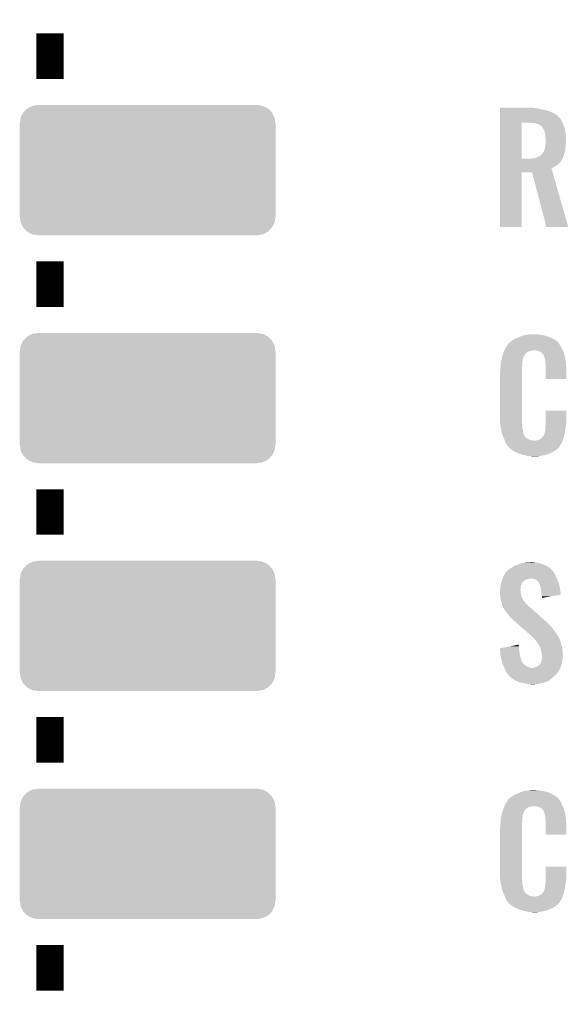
# Model space of a CAD drawing. Extents: x -9 to 122, y -9 to 65.
# Tile 44 of 256: x 27.44 to 33.55, y 17.06 to 28.03. Entities that reach past the tile are written whole.
import ezdxf

# ---------------------------------------------------------------- set-up
doc = ezdxf.new("R2010")
doc.units = 0
doc.layers.get('0').update_dxf_attribs({"linetype": 'CONTINUOUS'})
doc.layers.add('CLICKER_4_FOR_R7FA4M2A_V100_GTO', color=12, linetype='CONTINUOUS')
doc.layers.add('CLICKER_4_FOR_R7FA4M2A_V100_GTS', color=13, linetype='CONTINUOUS')

# ---------------------------------------------------------------- blocks, each defined once
blk = doc.blocks.new('CUSTOM_173')
for points in [[(-1.385174, 0.641776), (-1.341302, 0.68629), (1.385538, 0.641776), (1.34093, 0.68629)], [(-1.341302, 0.68629), (-1.339342, 0.687306), (1.34093, 0.68629), (1.33991, 0.687306)], [(-1.339342, 0.687306), (-1.284068, 0.715946), (1.33991, 0.687306), (1.283488, 0.715946)], [(-1.284068, 0.715946), (-1.28082, 0.716482), (1.283488, 0.715946), (1.282432, 0.716482)], [(-1.28082, 0.716482), (-1.22047, 0.72644), (1.282432, 0.716482), (1.22047, 0.72644)], [(-1.42494, 0.5207), (-1.415368, 0.582722), (1.42494, 0.5207), (1.415102, 0.582722)], [(-1.415368, 0.582722), (-1.41455, 0.584362), (1.415102, 0.582722), (1.41484, 0.584362)], [(-1.41455, 0.584362), (-1.386548, 0.64038), (1.41484, 0.584362), (1.386252, 0.64038)], [(-1.386548, 0.64038), (-1.385174, 0.641776), (1.386252, 0.64038), (1.385538, 0.641776)], [(-1.42621, -0.51943), (-1.42621, 0.51943), (1.42621, -0.51943), (1.42621, 0.51943)], [(-1.424936, 0.51943), (-1.42494, 0.5207), (1.424936, 0.51943), (1.42494, 0.5207)], [(-1.42494, -0.5207), (-1.424936, -0.51943), (1.42494, -0.5207), (1.424936, -0.51943)], [(-1.4151, -0.582722), (-1.42494, -0.5207), (1.415368, -0.582722), (1.42494, -0.5207)], [(-1.41484, -0.584362), (-1.4151, -0.582722), (1.414548, -0.584362), (1.415368, -0.582722)], [(-1.38625, -0.64038), (-1.41484, -0.584362), (1.386548, -0.64038), (1.414548, -0.584362)], [(-1.385538, -0.641776), (-1.38625, -0.64038), (1.385172, -0.641776), (1.386548, -0.64038)], [(-1.340928, -0.68629), (-1.385538, -0.641776), (1.341302, -0.68629), (1.385172, -0.641776)], [(-1.33991, -0.687306), (-1.340928, -0.68629), (1.33934, -0.687306), (1.341302, -0.68629)], [(-1.283486, -0.715946), (-1.33991, -0.687306), (1.284068, -0.715946), (1.33934, -0.687306)], [(-1.282432, -0.716482), (-1.283486, -0.715946), (1.280818, -0.716482), (1.284068, -0.715946)], [(-1.22047, -0.72644), (-1.282432, -0.716482), (1.22047, -0.72644), (1.280818, -0.716482)]]:
    blk.add_solid(points)

msp = doc.modelspace()

# ---------------------------------------------------------------- linework, layer by layer
at = {"layer": 'CLICKER_4_FOR_R7FA4M2A_V100_GTO', "const_width": 0.3048}
for points in [[(27.7749, 27.37358), (27.7749, 27.88158)], [(27.7749, 24.83358), (27.7749, 25.34158)], [(27.7749, 22.29358), (27.7749, 22.80158)], [(27.7749, 19.75358), (27.7749, 20.26158)], [(27.7749, 17.21358), (27.7749, 17.72158)]]:
    msp.add_lwpolyline(points, dxfattribs=at)
at = {"layer": 'CLICKER_4_FOR_R7FA4M2A_V100_GTO'}
for points in [[(32.79142, 27.051), (32.791422, 27.05354), (33.16478, 27.051), (33.147, 27.05354)], [(32.79142, 27.04846), (32.79142, 27.051), (33.1851, 27.04846), (33.16478, 27.051)], [(32.79142, 27.04084), (32.79142, 27.04846), (33.23082, 27.04084), (33.1851, 27.04846)], [(32.79142, 27.03068), (32.79142, 27.04084), (33.28162, 27.03068), (33.23082, 27.04084)], [(32.79142, 27.017978), (32.79142, 27.03068), (33.332422, 27.017978), (33.28162, 27.03068)], [(32.79142, 26.99766), (32.79142, 27.017978), (33.380682, 26.99766), (33.332422, 27.017978)], [(32.79142, 26.97226), (32.79142, 26.99766), (33.4264, 26.97226), (33.380682, 26.99766)], [(32.791412, 26.484602), (32.791418, 26.8859), (33.03524, 26.484602), (33.035262, 26.8859)], [(32.791418, 26.908758), (32.79142, 26.936698), (33.4772, 26.908758), (33.45942, 26.936698)], [(32.791418, 26.8859), (32.791418, 26.908758), (33.487868, 26.8859), (33.4772, 26.908758)], [(32.79142, 26.969716), (32.79142, 26.97226), (33.431482, 26.969716), (33.4264, 26.97226)], [(32.79142, 26.95702), (32.79142, 26.969716), (33.44164, 26.95702), (33.431482, 26.969716)], [(32.79142, 26.936698), (32.79142, 26.95702), (33.45942, 26.936698), (33.44164, 26.95702)], [(33.159702, 26.88336), (33.12668, 26.8859), (33.489054, 26.88336), (33.487868, 26.8859)], [(33.187642, 26.87828), (33.159702, 26.88336), (33.491424, 26.87828), (33.489054, 26.88336)], [(33.213042, 26.87066), (33.187642, 26.87828), (33.49498, 26.87066), (33.491424, 26.87828)], [(33.23082, 26.863038), (33.213042, 26.87066), (33.497788, 26.863038), (33.49498, 26.87066)], [(33.24352, 26.85288), (33.23082, 26.863038), (33.501532, 26.85288), (33.497788, 26.863038)], [(33.25368, 26.845258), (33.24352, 26.85288), (33.50434, 26.845258), (33.501532, 26.85288)], [(33.2613, 26.837638), (33.25368, 26.845258), (33.507146, 26.837638), (33.50434, 26.845258)], [(33.27273, 26.822398), (33.2613, 26.837638), (33.51276, 26.822398), (33.507146, 26.837638)], [(33.27654, 26.817318), (33.27273, 26.822398), (33.513684, 26.817318), (33.51276, 26.822398)], [(33.2867, 26.794458), (33.27654, 26.817318), (33.517842, 26.794458), (33.513684, 26.817318)], [(33.292288, 26.76652), (33.2867, 26.794458), (33.52292, 26.76652), (33.517842, 26.794458)], [(33.29686, 26.74366), (33.292288, 26.76652), (33.526438, 26.74366), (33.52292, 26.76652)], [(33.29799, 26.733498), (33.29686, 26.74366), (33.528, 26.733498), (33.526438, 26.74366)], [(33.2994, 26.7208), (33.29799, 26.733498), (33.528, 26.7208), (33.528, 26.733498)], [(33.30194, 26.703018), (33.2994, 26.7208), (33.528, 26.703018), (33.528, 26.7208)], [(33.299908, 26.65476), (33.301432, 26.67762), (33.52546, 26.65476), (33.528, 26.67762)], [(33.301432, 26.67762), (33.30194, 26.68524), (33.528, 26.67762), (33.528, 26.68524)], [(33.30194, 26.68524), (33.30194, 26.703018), (33.528, 26.68524), (33.528, 26.703018)], [(33.27146, 26.550618), (33.27654, 26.55824), (33.511126, 26.550618), (33.51276, 26.55824)], [(33.27654, 26.55824), (33.281618, 26.565856), (33.51276, 26.55824), (33.514516, 26.565856)], [(33.281618, 26.565856), (33.289238, 26.588718), (33.514516, 26.565856), (33.519792, 26.588718)], [(33.289238, 26.588718), (33.289698, 26.591258), (33.519792, 26.588718), (33.52038, 26.591258)], [(33.289698, 26.591258), (33.29432, 26.61666), (33.52038, 26.591258), (33.522194, 26.61666)], [(33.29432, 26.61666), (33.296012, 26.62682), (33.522194, 26.61666), (33.52292, 26.62682)], [(33.296012, 26.62682), (33.2994, 26.64714), (33.52292, 26.62682), (33.524766, 26.64714)], [(33.2994, 26.64714), (33.299908, 26.65476), (33.524766, 26.64714), (33.52546, 26.65476)], [(32.79141, 26.446478), (32.791412, 26.46426), (33.464498, 26.446478), (33.477198, 26.46426)], [(32.79141, 26.4287), (32.79141, 26.446478), (33.446718, 26.4287), (33.464498, 26.446478)], [(32.791412, 26.48458), (32.791412, 26.484602), (33.129218, 26.48458), (33.03524, 26.484602)], [(32.791412, 26.46426), (32.791412, 26.48458), (33.477198, 26.46426), (33.487358, 26.48458)], [(33.129218, 26.48458), (33.147, 26.48712), (33.487358, 26.48458), (33.488628, 26.48712)], [(33.147, 26.48712), (33.167288, 26.489656), (33.488628, 26.48712), (33.489898, 26.489656)], [(33.167288, 26.489656), (33.16732, 26.48966), (33.489898, 26.489656), (33.4899, 26.48966)], [(33.16732, 26.48966), (33.180018, 26.4922), (33.4899, 26.48966), (33.492438, 26.4922)], [(33.180018, 26.4922), (33.192718, 26.49474), (33.492438, 26.4922), (33.493496, 26.49474)], [(33.192718, 26.49474), (33.238438, 26.51506), (33.493496, 26.49474), (33.501962, 26.51506)], [(33.238438, 26.51506), (33.247326, 26.522678), (33.501962, 26.51506), (33.505138, 26.522678)], [(33.247326, 26.522678), (33.25622, 26.5303), (33.505138, 26.522678), (33.50677, 26.5303)], [(33.25622, 26.5303), (33.266378, 26.54046), (33.50677, 26.5303), (33.508948, 26.54046)], [(33.266378, 26.54046), (33.27146, 26.550618), (33.508948, 26.54046), (33.511126, 26.550618)], [(32.79141, 26.41092), (32.79141, 26.4287), (33.42386, 26.41092), (33.446718, 26.4287)], [(32.79141, 26.39314), (32.79141, 26.41092), (33.395918, 26.39314), (33.42386, 26.41092)], [(32.79141, 26.377882), (32.79141, 26.39314), (33.365444, 26.377882), (33.395918, 26.39314)], [(32.79141, 26.33218), (32.79141, 26.377882), (33.378552, 26.33218), (33.365444, 26.377882)], [(32.7914, 25.722602), (32.79141, 26.332158), (33.035218, 25.722602), (33.03524, 26.332158)], [(32.79141, 26.332158), (32.79141, 26.33218), (33.03524, 26.332158), (33.149522, 26.33218)], [(33.309556, 25.722596), (33.149522, 26.33218), (33.553368, 25.722596), (33.378552, 26.33218)], [(33.035218, 25.72258), (32.7914, 25.722602), (33.035218, 25.72258), (33.035218, 25.722602)], [(33.553372, 25.72258), (33.309556, 25.722596), (33.553372, 25.72258), (33.553368, 25.722596)], [(32.9311, 24.4602), (32.946342, 24.47036), (33.4137, 24.4602), (33.39643, 24.47036)], [(32.946342, 24.47036), (32.97682, 24.4856), (33.39643, 24.47036), (33.370522, 24.4856)], [(32.97682, 24.4856), (32.98698, 24.49068), (33.370522, 24.4856), (33.357462, 24.49068)], [(32.98698, 24.49068), (33.01873, 24.503382), (33.357462, 24.49068), (33.3248, 24.503382)], [(33.01873, 24.503382), (33.03778, 24.511002), (33.3248, 24.503382), (33.29889, 24.511002)], [(33.03778, 24.511002), (33.056404, 24.51608), (33.29889, 24.511002), (33.281622, 24.51608)], [(33.056404, 24.51608), (33.06572, 24.51862), (33.281622, 24.51608), (33.266382, 24.51862)], [(33.06572, 24.51862), (33.09874, 24.5237), (33.266382, 24.51862), (33.2359, 24.5237)], [(33.09874, 24.5237), (33.11652, 24.52624), (33.2359, 24.5237), (33.21812, 24.52624)], [(33.11652, 24.52624), (33.134302, 24.52878), (33.202882, 24.52624), (33.190182, 24.52878)], [(32.843584, 24.35352), (32.84982, 24.36876), (33.4899, 24.35352), (33.482868, 24.36876)], [(32.84982, 24.36876), (32.860684, 24.38654), (33.482868, 24.36876), (33.47466, 24.38654)], [(32.860684, 24.38654), (32.874652, 24.409398), (33.47466, 24.38654), (33.461962, 24.409398)], [(32.874652, 24.409398), (32.87776, 24.414484), (33.461962, 24.409398), (33.457894, 24.414484)], [(32.87776, 24.414484), (32.877774, 24.417026), (33.457894, 24.414484), (33.45586, 24.417026)], [(32.877774, 24.417026), (32.882842, 24.419564), (33.45586, 24.417026), (33.45383, 24.419564)], [(32.882842, 24.419564), (32.88487, 24.4221), (33.45383, 24.419564), (33.4518, 24.4221)], [(32.88487, 24.4221), (32.888932, 24.427176), (33.4518, 24.4221), (33.449262, 24.427176)], [(32.888932, 24.427176), (32.893002, 24.432262), (33.449262, 24.427176), (33.444904, 24.432262)], [(32.893002, 24.432262), (32.909328, 24.44496), (33.444904, 24.432262), (33.434022, 24.44496)], [(32.909328, 24.44496), (32.91586, 24.45004), (33.434022, 24.44496), (33.427248, 24.45004)], [(32.91586, 24.45004), (32.9311, 24.4602), (33.427248, 24.45004), (33.4137, 24.4602)], [(32.809872, 24.249376), (32.81172, 24.25954), (33.0454, 24.249376), (33.048786, 24.25954)], [(32.81172, 24.25954), (32.817524, 24.279858), (33.048786, 24.25954), (33.05556, 24.279858)], [(32.817524, 24.279858), (32.824056, 24.302718), (33.05556, 24.279858), (33.068258, 24.302718)], [(32.824056, 24.302718), (32.82696, 24.312882), (33.068258, 24.302718), (33.076388, 24.312882)], [(32.82696, 24.312882), (32.827996, 24.315418), (33.076388, 24.312882), (33.078418, 24.315418)], [(32.827996, 24.315418), (32.830076, 24.3205), (33.078418, 24.315418), (33.0835, 24.3205)], [(32.830076, 24.3205), (32.834232, 24.330658), (33.0835, 24.3205), (33.0962, 24.330658)], [(32.834232, 24.330658), (32.83631, 24.33574), (33.0962, 24.330658), (33.1089, 24.33574)], [(32.83631, 24.33574), (32.840466, 24.345898), (33.1089, 24.33574), (33.139378, 24.345898)], [(32.840466, 24.3459), (32.841506, 24.34844), (33.152078, 24.3459), (33.162238, 24.34844)], [(32.840466, 24.345898), (32.840466, 24.3459), (33.139378, 24.345898), (33.152078, 24.3459)], [(32.841506, 24.34844), (32.843584, 24.35352), (33.491932, 24.34844), (33.4899, 24.35352)], [(33.210498, 24.34336), (33.192718, 24.34844), (33.493964, 24.34336), (33.491932, 24.34844)], [(33.225738, 24.34082), (33.210498, 24.34336), (33.49498, 24.34082), (33.493964, 24.34336)], [(33.251136, 24.328122), (33.225738, 24.34082), (33.50006, 24.328122), (33.49498, 24.34082)], [(33.256222, 24.32304), (33.251136, 24.328122), (33.502092, 24.32304), (33.50006, 24.328122)], [(33.26289, 24.31542), (33.256222, 24.32304), (33.50514, 24.31542), (33.502092, 24.32304)], [(33.273998, 24.302722), (33.26289, 24.31542), (33.508482, 24.302722), (33.50514, 24.31542)], [(33.28416, 24.279858), (33.273998, 24.302722), (33.5145, 24.279858), (33.508482, 24.302722)], [(33.288394, 24.267162), (33.28416, 24.279858), (33.51784, 24.267162), (33.5145, 24.279858)], [(33.28924, 24.264622), (33.288394, 24.267162), (33.518282, 24.264622), (33.51784, 24.267162)], [(33.291778, 24.259544), (33.28924, 24.264622), (33.519166, 24.259544), (33.518282, 24.264622)], [(33.29178, 24.257002), (33.291778, 24.259544), (33.519608, 24.257002), (33.519166, 24.259544)], [(33.29432, 24.24176), (33.29178, 24.257002), (33.522258, 24.24176), (33.519608, 24.257002)], [(32.79394, 24.13508), (32.79648, 24.1554), (33.03778, 24.13508), (33.03778, 24.1554)], [(32.79648, 24.1554), (32.796746, 24.157938), (33.03778, 24.1554), (33.03778, 24.157938)], [(32.796746, 24.157938), (32.799152, 24.1808), (33.03778, 24.157938), (33.04032, 24.1808)], [(32.799152, 24.1808), (32.801292, 24.201118), (33.04032, 24.1808), (33.04032, 24.201118)], [(32.801292, 24.201118), (32.80156, 24.20366), (33.04032, 24.201118), (33.040682, 24.20366)], [(32.80156, 24.20366), (32.80433, 24.2189), (33.040682, 24.20366), (33.04286, 24.2189)], [(32.80433, 24.2189), (32.806638, 24.231598), (33.04286, 24.2189), (33.04286, 24.231598)], [(32.806638, 24.231598), (32.808486, 24.241758), (33.04286, 24.231598), (33.0454, 24.241758)], [(32.808486, 24.241758), (32.809872, 24.249376), (33.0454, 24.241758), (33.0454, 24.249376)], [(33.29686, 24.22398), (33.29432, 24.24176), (33.52535, 24.22398), (33.522258, 24.24176)], [(33.297878, 24.208738), (33.29686, 24.22398), (33.528, 24.208738), (33.52535, 24.22398)], [(33.2994, 24.18588), (33.297878, 24.208738), (33.528916, 24.18588), (33.528, 24.208738)], [(33.2994, 24.14524), (33.2994, 24.18588), (33.53054, 24.14524), (33.528916, 24.18588)], [(33.2994, 24.030962), (33.2994, 24.14524), (33.530518, 24.030962), (33.53054, 24.14524)], [(32.7914, 24.102062), (32.79394, 24.117302), (33.03778, 24.102062), (33.03778, 24.117302)], [(32.7914, 23.60676), (32.7914, 24.102062), (33.03778, 23.60676), (33.03778, 24.102062)], [(32.79394, 24.117302), (32.79394, 24.13508), (33.03778, 24.117302), (33.03778, 24.13508)], [(33.530518, 24.03094), (33.2994, 24.030962), (33.530518, 24.03094), (33.530518, 24.030962)], [(32.793766, 23.53818), (32.7914, 23.60676), (33.03778, 23.53818), (33.03778, 23.60676)], [(33.299402, 23.53818), (33.29942, 23.675318), (33.53054, 23.53818), (33.53054, 23.675318)], [(33.29942, 23.675318), (33.299422, 23.67534), (33.53054, 23.675318), (33.299422, 23.67534)], [(32.79394, 23.533102), (32.793766, 23.53818), (33.038416, 23.533102), (33.03778, 23.53818)], [(32.796286, 23.517858), (32.79394, 23.533102), (33.04032, 23.517858), (33.038416, 23.533102)], [(32.800194, 23.492458), (32.796286, 23.517858), (33.04032, 23.492458), (33.04032, 23.517858)], [(32.8041, 23.46706), (32.800194, 23.492458), (33.045158, 23.46706), (33.04032, 23.492458)], [(33.29686, 23.48484), (33.298834, 23.50262), (33.523368, 23.48484), (33.52546, 23.50262)], [(33.29686, 23.469602), (33.29686, 23.48484), (33.521574, 23.469602), (33.523368, 23.48484)], [(33.298834, 23.50262), (33.2994, 23.507702), (33.52546, 23.50262), (33.526186, 23.507702)], [(33.2994, 23.507702), (33.299402, 23.53818), (33.526186, 23.507702), (33.53054, 23.53818)], [(32.810452, 23.43912), (32.8041, 23.46706), (33.05048, 23.43912), (33.045158, 23.46706)], [(32.816224, 23.413718), (32.810452, 23.43912), (33.055562, 23.413718), (33.05048, 23.43912)], [(32.8168, 23.411182), (32.816224, 23.413718), (33.056832, 23.411182), (33.055562, 23.413718)], [(32.824704, 23.3934), (32.8168, 23.411182), (33.065722, 23.3934), (33.056832, 23.411182)], [(32.825834, 23.390856), (32.824704, 23.3934), (33.068262, 23.390856), (33.065722, 23.3934)], [(32.82809, 23.38578), (32.825834, 23.390856), (33.070802, 23.38578), (33.068262, 23.390856)], [(32.831476, 23.37816), (32.82809, 23.38578), (33.078422, 23.37816), (33.070802, 23.38578)], [(32.834864, 23.37054), (32.831476, 23.37816), (33.08858, 23.37054), (33.078422, 23.37816)], [(33.256226, 23.370554), (33.258762, 23.37562), (33.499526, 23.370554), (33.50086, 23.37562)], [(33.258762, 23.37562), (33.271462, 23.388322), (33.50086, 23.37562), (33.504204, 23.388322)], [(33.271462, 23.388322), (33.28416, 23.41118), (33.504204, 23.388322), (33.51022, 23.41118)], [(33.28416, 23.41118), (33.284162, 23.411182), (33.51022, 23.41118), (33.51022, 23.411182)], [(33.284162, 23.411182), (33.29178, 23.439122), (33.51022, 23.411182), (33.516102, 23.439122)], [(33.29178, 23.439122), (33.291782, 23.441664), (33.516102, 23.439122), (33.516636, 23.441664)], [(33.291782, 23.441664), (33.29432, 23.446744), (33.516636, 23.441664), (33.517706, 23.446744)], [(33.29432, 23.456902), (33.294828, 23.459442), (33.519844, 23.456902), (33.52038, 23.459442)], [(33.29432, 23.446744), (33.29432, 23.456902), (33.517706, 23.446744), (33.519844, 23.456902)], [(33.294828, 23.459442), (33.29686, 23.469602), (33.52038, 23.459442), (33.521574, 23.469602)], [(32.83712, 23.36546), (32.834864, 23.37054), (33.096202, 23.36546), (33.08858, 23.37054)], [(32.839152, 23.36038), (32.83712, 23.36546), (33.103822, 23.36038), (33.096202, 23.36546)], [(32.843218, 23.350218), (32.839152, 23.36038), (33.124142, 23.350218), (33.103822, 23.36038)], [(32.845248, 23.34514), (32.843218, 23.350218), (33.147002, 23.34514), (33.124142, 23.350218)], [(32.846264, 23.3426), (32.845248, 23.34514), (33.172398, 23.3426), (33.147002, 23.34514)], [(32.85236, 23.32736), (32.846264, 23.3426), (33.483294, 23.32736), (33.48939, 23.3426)], [(32.859982, 23.31212), (32.85236, 23.32736), (33.477198, 23.31212), (33.483294, 23.32736)], [(32.86506, 23.301962), (32.859982, 23.31212), (33.47085, 23.301962), (33.477198, 23.31212)], [(32.87522, 23.28672), (32.86506, 23.301962), (33.461324, 23.28672), (33.47085, 23.301962)], [(32.877754, 23.284186), (32.87522, 23.28672), (33.45974, 23.284186), (33.461324, 23.28672)], [(32.87776, 23.281646), (32.877754, 23.284186), (33.458154, 23.281646), (33.45974, 23.284186)], [(32.886652, 23.27148), (32.87776, 23.281646), (33.451802, 23.27148), (33.458154, 23.281646)], [(32.891098, 23.266398), (32.886652, 23.27148), (33.449256, 23.266398), (33.451802, 23.27148)], [(32.895538, 23.26132), (32.891098, 23.266398), (33.442908, 23.26132), (33.449256, 23.266398)], [(33.182562, 23.3426), (33.192722, 23.34514), (33.48939, 23.3426), (33.490406, 23.34514)], [(33.202884, 23.34514), (33.230822, 23.352762), (33.490406, 23.34514), (33.493454, 23.352762)], [(33.230822, 23.352762), (33.243516, 23.362918), (33.493454, 23.352762), (33.497518, 23.362918)], [(33.243516, 23.362918), (33.24352, 23.36292), (33.497518, 23.362918), (33.497518, 23.36292)], [(33.24352, 23.36292), (33.253684, 23.37054), (33.497518, 23.36292), (33.499524, 23.37054)], [(33.253684, 23.37054), (33.256226, 23.370554), (33.499524, 23.37054), (33.499526, 23.370554)], [(32.902314, 23.25624), (32.895538, 23.26132), (33.43656, 23.25624), (33.442908, 23.26132)], [(32.915862, 23.24608), (32.902314, 23.25624), (33.424948, 23.24608), (33.43656, 23.25624)], [(32.927642, 23.238458), (32.915862, 23.24608), (33.416238, 23.238458), (33.424948, 23.24608)], [(32.955118, 23.22068), (32.927642, 23.238458), (33.38576, 23.22068), (33.416238, 23.238458)], [(32.95904, 23.218142), (32.955118, 23.22068), (33.381, 23.218142), (33.38576, 23.22068)], [(32.998552, 23.20036), (32.95904, 23.218142), (33.347658, 23.20036), (33.381, 23.218142)], [(33.009838, 23.19528), (32.998552, 23.20036), (33.333868, 23.19528), (33.347658, 23.20036)], [(33.0581, 23.18258), (33.009838, 23.19528), (33.299398, 23.18258), (33.333868, 23.19528)], [(33.079692, 23.1775), (33.0581, 23.18258), (33.274, 23.1775), (33.299398, 23.18258)], [(33.101282, 23.17242), (33.079692, 23.1775), (33.240978, 23.17242), (33.274, 23.1775)], [(33.11906, 23.16988), (33.101282, 23.17242), (33.224468, 23.16988), (33.240978, 23.17242)], [(33.152078, 23.16734), (33.139378, 23.16988), (33.207958, 23.16734), (33.224468, 23.16988)], [(32.948876, 21.945598), (32.94888, 21.9456), (33.31464, 21.945598), (33.314636, 21.9456)], [(32.94888, 21.9456), (32.98698, 21.96084), (33.314636, 21.9456), (33.279806, 21.96084)], [(32.98698, 21.96084), (32.994176, 21.96338), (33.279806, 21.96084), (33.274, 21.96338)], [(32.994176, 21.96338), (33.030162, 21.97608), (33.274, 21.96338), (33.233362, 21.97608)], [(33.030162, 21.97608), (33.068262, 21.9837), (33.233362, 21.97608), (33.195262, 21.9837)], [(33.068262, 21.9837), (33.080962, 21.98624), (33.195262, 21.9837), (33.16732, 21.98624)], [(33.080962, 21.98624), (33.13938, 21.98878), (33.16732, 21.98624), (33.154622, 21.98878)], [(32.8295, 21.828762), (32.842358, 21.85162), (33.41585, 21.828762), (33.40354, 21.85162)], [(32.842358, 21.85162), (32.852362, 21.8694), (33.40354, 21.85162), (33.394652, 21.8694)], [(32.852362, 21.8694), (32.854704, 21.871938), (33.394652, 21.8694), (33.393382, 21.871938)], [(32.854704, 21.871938), (32.866428, 21.88464), (33.393382, 21.871938), (33.38322, 21.88464)], [(32.866428, 21.88464), (32.871114, 21.889716), (33.38322, 21.88464), (33.380682, 21.889716)], [(32.871114, 21.889716), (32.882844, 21.902422), (33.380682, 21.889716), (33.368956, 21.902422)], [(32.882844, 21.902422), (32.88792, 21.90496), (33.368956, 21.902422), (33.366612, 21.90496)], [(32.88792, 21.90496), (32.900622, 21.91512), (33.366612, 21.90496), (33.357234, 21.91512)], [(32.900622, 21.91512), (32.912808, 21.922738), (33.357234, 21.91512), (33.350202, 21.922738)], [(32.912808, 21.922738), (32.92094, 21.92782), (33.350202, 21.922738), (33.342298, 21.92782)], [(32.92094, 21.92782), (32.948876, 21.945598), (33.342298, 21.92782), (33.31464, 21.945598)], [(32.797568, 21.722078), (32.799746, 21.737322), (33.02508, 21.722078), (33.03016, 21.737322)], [(32.799746, 21.737322), (32.80156, 21.75002), (33.03016, 21.737322), (33.03524, 21.75002)], [(32.80156, 21.75002), (32.801562, 21.750022), (33.03524, 21.75002), (33.03524, 21.750022)], [(32.801562, 21.750022), (32.804946, 21.760178), (33.03524, 21.750022), (33.04032, 21.760178)], [(32.804946, 21.760178), (32.807486, 21.767796), (33.04032, 21.760178), (33.0454, 21.767796)], [(32.807486, 21.767796), (32.80833, 21.770334), (33.0454, 21.767796), (33.050466, 21.770334)], [(32.80833, 21.770334), (32.809176, 21.772872), (33.050466, 21.770334), (33.05048, 21.772872)], [(32.809176, 21.772872), (32.812566, 21.78304), (33.05048, 21.772872), (33.06318, 21.78304)], [(32.812566, 21.78304), (32.81426, 21.78812), (33.06318, 21.78304), (33.070798, 21.78812)], [(32.81426, 21.78812), (32.816164, 21.793198), (33.070798, 21.78812), (33.078416, 21.793198)], [(32.816164, 21.793198), (32.819022, 21.80082), (33.078416, 21.793198), (33.10636, 21.80082)], [(32.819022, 21.80082), (32.820926, 21.8059), (33.10636, 21.80082), (33.131758, 21.8059)], [(32.820926, 21.8059), (32.825688, 21.8186), (33.4264, 21.8059), (33.42132, 21.8186)], [(32.825688, 21.8186), (32.8295, 21.828762), (33.42132, 21.8186), (33.41585, 21.828762)], [(33.162238, 21.80336), (33.139378, 21.8059), (33.427416, 21.80336), (33.4264, 21.8059)], [(33.182558, 21.798282), (33.162238, 21.80336), (33.429448, 21.798282), (33.427416, 21.80336)], [(33.1978, 21.78812), (33.182558, 21.798282), (33.433512, 21.78812), (33.429448, 21.798282)], [(33.207326, 21.7805), (33.1978, 21.78812), (33.43656, 21.7805), (33.433512, 21.78812)], [(33.210498, 21.777962), (33.207326, 21.7805), (33.437456, 21.777962), (33.43656, 21.7805)], [(33.220658, 21.7678), (33.210498, 21.777962), (33.441044, 21.7678), (33.437456, 21.777962)], [(33.225738, 21.757644), (33.220658, 21.7678), (33.444628, 21.757644), (33.441044, 21.7678)], [(33.230814, 21.752566), (33.225738, 21.757644), (33.44642, 21.752566), (33.444628, 21.757644)], [(33.23082, 21.750024), (33.230814, 21.752566), (33.447316, 21.750024), (33.44642, 21.752566)], [(33.235056, 21.737318), (33.23082, 21.750024), (33.4518, 21.737318), (33.447316, 21.750024)], [(33.23844, 21.72716), (33.235056, 21.737318), (33.453832, 21.72716), (33.4518, 21.737318)], [(33.24606, 21.701762), (33.23844, 21.72716), (33.458912, 21.701762), (33.453832, 21.72716)], [(32.7914, 21.673822), (32.79343, 21.683978), (33.02, 21.673822), (33.02, 21.683978)], [(32.7914, 21.671278), (32.7914, 21.673822), (33.02, 21.671278), (33.02, 21.673822)], [(32.7914, 21.658578), (32.7914, 21.671278), (33.02254, 21.658578), (33.02, 21.671278)], [(32.792418, 21.643338), (32.7914, 21.658578), (33.02254, 21.643338), (33.02254, 21.658578)], [(32.79394, 21.62048), (32.792418, 21.643338), (33.027818, 21.62048), (33.02254, 21.643338)], [(32.79343, 21.683978), (32.79394, 21.68652), (33.02, 21.683978), (33.020316, 21.68652)], [(32.79394, 21.68652), (32.795556, 21.7043), (33.020316, 21.68652), (33.02254, 21.7043)], [(32.794666, 21.610318), (32.79394, 21.62048), (33.030162, 21.610318), (33.027818, 21.62048)], [(32.795556, 21.7043), (32.79648, 21.71446), (33.02254, 21.7043), (33.02399, 21.71446)], [(32.79648, 21.71446), (32.797568, 21.722078), (33.02399, 21.71446), (33.02508, 21.722078)], [(33.248238, 21.68652), (33.24606, 21.701762), (33.46196, 21.68652), (33.458912, 21.701762)], [(33.25368, 21.64842), (33.248238, 21.68652), (33.46671, 21.64842), (33.46196, 21.68652)], [(33.25622, 21.62556), (33.25368, 21.64842), (33.46956, 21.62556), (33.46671, 21.64842)], [(33.256222, 21.625556), (33.25622, 21.62556), (33.46956, 21.625556), (33.46956, 21.62556)], [(33.25876, 21.60778), (33.256222, 21.625556), (33.364094, 21.60778), (33.46956, 21.625556)], [(32.79648, 21.584922), (32.794666, 21.610318), (33.041048, 21.584922), (33.030162, 21.610318)], [(32.799022, 21.57476), (32.79648, 21.584922), (33.045402, 21.57476), (33.041048, 21.584922)], [(32.799658, 21.572216), (32.799022, 21.57476), (33.047942, 21.572216), (33.045402, 21.57476)], [(32.800926, 21.567138), (32.799658, 21.572216), (33.050482, 21.567138), (33.047942, 21.572216)], [(32.802832, 21.559518), (32.800926, 21.567138), (33.055562, 21.559518), (33.050482, 21.567138)], [(32.8041, 21.55444), (32.802832, 21.559518), (33.06064, 21.55444), (33.055562, 21.559518)], [(32.805486, 21.549358), (32.8041, 21.55444), (33.065722, 21.549358), (33.06064, 21.55444)], [(32.810336, 21.53158), (32.805486, 21.549358), (33.075884, 21.53158), (33.065722, 21.549358)], [(32.81172, 21.5265), (32.810336, 21.53158), (33.08198, 21.5265), (33.075884, 21.53158)], [(32.813626, 21.51888), (32.81172, 21.5265), (33.091122, 21.51888), (33.08198, 21.5265)], [(32.816798, 21.506182), (32.813626, 21.51888), (33.102006, 21.506182), (33.091122, 21.51888)], [(33.25876, 21.590026), (33.25876, 21.60778), (33.25876, 21.590026), (33.364094, 21.60778)], [(32.819342, 21.501098), (32.816798, 21.506182), (33.106362, 21.501098), (33.102006, 21.506182)], [(32.82442, 21.490942), (32.819342, 21.501098), (33.119422, 21.490942), (33.106362, 21.501098)], [(32.826326, 21.48332), (32.82442, 21.490942), (33.12922, 21.48332), (33.119422, 21.490942)], [(32.826958, 21.480786), (32.826326, 21.48332), (33.13206, 21.480786), (33.12922, 21.48332)], [(32.829498, 21.478242), (32.826958, 21.480786), (33.134912, 21.478242), (33.13206, 21.480786)], [(32.86506, 21.42744), (32.829498, 21.478242), (33.191846, 21.42744), (33.134912, 21.478242)], [(32.88538, 21.40204), (32.86506, 21.42744), (33.220312, 21.40204), (33.191846, 21.42744)], [(32.90316, 21.379182), (32.88538, 21.40204), (33.245928, 21.379182), (33.220312, 21.40204)], [(32.94634, 21.335998), (32.90316, 21.379182), (33.294324, 21.335998), (33.245928, 21.379182)], [(32.949284, 21.333456), (32.94634, 21.335998), (33.299402, 21.333456), (33.294324, 21.335998)], [(32.963986, 21.32076), (32.949284, 21.333456), (33.30956, 21.32076), (33.299402, 21.333456)], [(32.981632, 21.30552), (32.963986, 21.32076), (33.3248, 21.30552), (33.30956, 21.32076)], [(33.00516, 21.2852), (32.981632, 21.30552), (33.34766, 21.2852), (33.3248, 21.30552)], [(33.034572, 21.2598), (33.00516, 21.2852), (33.37052, 21.2598), (33.34766, 21.2852)], [(33.072806, 21.22678), (33.034572, 21.2598), (33.39338, 21.22678), (33.37052, 21.2598)], [(33.108102, 21.196298), (33.072806, 21.22678), (33.418782, 21.196298), (33.39338, 21.22678)], [(33.11398, 21.19122), (33.108102, 21.196298), (33.421908, 21.19122), (33.418782, 21.196298)], [(33.14192, 21.16836), (33.11398, 21.19122), (33.435974, 21.16836), (33.421908, 21.19122)], [(32.97375, 21.064218), (32.99968, 21.069274), (32.99968, 21.064218), (32.99968, 21.069274)], [(33.147002, 21.16328), (33.14192, 21.16836), (33.4391, 21.16328), (33.435974, 21.16836)], [(33.164782, 21.1455), (33.147002, 21.16328), (33.44799, 21.1455), (33.4391, 21.16328)], [(33.180338, 21.12772), (33.164782, 21.1455), (33.45688, 21.12772), (33.44799, 21.1455)], [(33.18256, 21.12518), (33.180338, 21.12772), (33.45801, 21.12518), (33.45688, 21.12772)], [(33.1978, 21.1074), (33.18256, 21.12518), (33.465912, 21.1074), (33.45801, 21.12518)], [(33.199254, 21.104858), (33.1978, 21.1074), (33.46704, 21.104858), (33.465912, 21.1074)], [(33.207958, 21.089622), (33.199254, 21.104858), (33.470558, 21.089622), (33.46704, 21.104858)], [(33.218116, 21.079462), (33.207958, 21.089622), (33.472902, 21.079462), (33.470558, 21.089622)], [(33.22066, 21.071844), (33.218116, 21.079462), (33.47466, 21.071844), (33.472902, 21.079462)], [(33.220664, 21.07184), (33.22066, 21.071844), (33.47466, 21.07184), (33.47466, 21.071844)], [(33.223198, 21.069302), (33.220664, 21.07184), (33.475386, 21.069302), (33.47466, 21.07184)], [(33.235898, 21.048982), (33.223198, 21.069302), (33.481192, 21.048982), (33.475386, 21.069302)], [(32.79142, 21.028664), (32.895596, 21.048978), (33.00222, 21.028664), (33.00222, 21.048978)], [(32.791602, 21.026118), (32.79142, 21.028664), (33.00222, 21.026118), (33.00222, 21.028664)], [(32.79359, 20.99818), (32.791602, 21.026118), (33.0073, 20.99818), (33.00222, 21.026118)], [(32.795758, 20.9677), (32.79359, 20.99818), (33.01238, 20.9677), (33.0073, 20.99818)], [(32.79648, 20.95754), (32.795758, 20.9677), (33.013944, 20.95754), (33.01238, 20.9677)], [(32.895596, 21.048978), (32.97375, 21.064218), (33.00222, 21.048978), (32.99968, 21.064218)], [(33.240134, 21.036278), (33.235898, 21.048982), (33.48482, 21.036278), (33.481192, 21.048982)], [(33.24352, 21.026118), (33.240134, 21.036278), (33.486092, 21.026118), (33.48482, 21.036278)], [(33.250692, 20.99564), (33.24352, 21.026118), (33.4899, 20.99564), (33.486092, 21.026118)], [(33.25368, 20.982938), (33.250692, 20.99564), (33.490606, 20.982938), (33.4899, 20.99564)], [(33.258398, 20.949922), (33.25368, 20.982938), (33.49244, 20.949922), (33.490606, 20.982938)], [(32.801244, 20.934678), (32.79648, 20.95754), (33.017462, 20.934678), (33.013944, 20.95754)], [(32.807594, 20.9042), (32.801244, 20.934678), (33.02762, 20.9042), (33.017462, 20.934678)], [(32.80918, 20.896578), (32.807594, 20.9042), (33.030394, 20.896578), (33.02762, 20.9042)], [(32.815276, 20.87626), (32.80918, 20.896578), (33.037784, 20.87626), (33.030394, 20.896578)], [(32.816038, 20.87372), (32.815276, 20.87626), (33.04032, 20.87372), (33.037784, 20.87626)], [(32.818324, 20.8661), (32.816038, 20.87372), (33.0454, 20.8661), (33.04032, 20.87372)], [(32.821372, 20.855938), (32.818324, 20.8661), (33.053022, 20.855938), (33.0454, 20.8661)], [(32.824418, 20.84578), (32.821372, 20.855938), (33.06572, 20.84578), (33.053022, 20.855938)], [(33.22574, 20.8407), (33.2359, 20.85086), (33.47466, 20.8407), (33.47743, 20.85086)], [(33.2359, 20.85086), (33.24098, 20.858482), (33.47743, 20.85086), (33.479508, 20.858482)], [(33.24098, 20.858482), (33.24606, 20.86864), (33.479508, 20.858482), (33.48228, 20.86864)], [(33.24606, 20.86864), (33.25114, 20.881342), (33.48228, 20.86864), (33.48482, 20.881342)], [(33.25114, 20.881342), (33.253256, 20.894042), (33.48482, 20.881342), (33.48736, 20.894042)], [(33.253256, 20.894042), (33.25368, 20.896582), (33.48736, 20.894042), (33.487642, 20.896582)], [(33.25368, 20.896582), (33.25876, 20.914362), (33.487642, 20.896582), (33.489616, 20.914362)], [(33.25876, 20.94738), (33.258398, 20.949922), (33.49244, 20.94738), (33.49244, 20.949922)], [(33.25876, 20.93468), (33.25876, 20.94738), (33.49244, 20.93468), (33.49244, 20.94738)], [(33.25876, 20.9169), (33.25876, 20.93468), (33.4899, 20.9169), (33.49244, 20.93468)], [(33.25876, 20.914362), (33.25876, 20.9169), (33.489616, 20.914362), (33.4899, 20.9169)], [(32.830064, 20.833078), (32.824418, 20.84578), (33.080964, 20.833078), (33.06572, 20.84578)], [(32.83458, 20.82292), (32.830064, 20.833078), (33.10128, 20.82292), (33.080964, 20.833078)], [(32.839096, 20.81276), (32.83458, 20.82292), (33.126682, 20.81276), (33.10128, 20.82292)], [(32.840224, 20.81022), (32.839096, 20.81276), (33.152078, 20.81022), (33.126682, 20.81276)], [(32.841354, 20.807678), (32.840224, 20.81022), (33.4645, 20.807678), (33.465282, 20.81022)], [(32.84474, 20.80006), (32.841354, 20.807678), (33.460342, 20.80006), (33.4645, 20.807678)], [(32.85412, 20.77974), (32.84474, 20.80006), (33.449258, 20.77974), (33.460342, 20.80006)], [(32.855294, 20.777196), (32.85412, 20.77974), (33.446718, 20.777196), (33.449258, 20.77974)], [(32.85998, 20.76704), (32.855294, 20.777196), (33.44164, 20.76704), (33.446718, 20.777196)], [(32.868448, 20.75434), (32.85998, 20.76704), (33.43148, 20.75434), (33.44164, 20.76704)], [(32.87522, 20.74418), (32.868448, 20.75434), (33.423012, 20.74418), (33.43148, 20.75434)], [(32.879284, 20.739102), (32.87522, 20.74418), (33.418782, 20.739102), (33.423012, 20.74418)], [(32.88538, 20.73148), (32.879284, 20.739102), (33.41116, 20.73148), (33.418782, 20.739102)], [(33.159702, 20.81022), (33.16986, 20.81276), (33.465282, 20.81022), (33.466062, 20.81276)], [(33.16986, 20.81276), (33.182562, 20.815302), (33.466062, 20.81276), (33.466844, 20.815302)], [(33.182562, 20.815302), (33.207958, 20.828), (33.466844, 20.815302), (33.470752, 20.828)], [(33.207958, 20.828), (33.220662, 20.835622), (33.470752, 20.828), (33.473096, 20.835622)], [(33.220662, 20.835622), (33.22574, 20.8407), (33.473096, 20.835622), (33.47466, 20.8407)], [(32.887918, 20.726404), (32.88538, 20.73148), (33.406084, 20.726404), (33.41116, 20.73148)], [(32.893784, 20.72132), (32.887918, 20.726404), (33.401, 20.72132), (33.406084, 20.726404)], [(32.914298, 20.70354), (32.893784, 20.72132), (33.380682, 20.70354), (33.401, 20.72132)], [(32.926018, 20.69338), (32.914298, 20.70354), (33.367618, 20.69338), (33.380682, 20.70354)], [(32.938212, 20.68576), (32.926018, 20.69338), (33.35782, 20.68576), (33.367618, 20.69338)], [(32.966658, 20.667982), (32.938212, 20.68576), (33.335596, 20.667982), (33.35782, 20.68576)], [(32.97356, 20.66544), (32.966658, 20.667982), (33.33242, 20.66544), (33.335596, 20.667982)], [(32.98046, 20.662898), (32.97356, 20.66544), (33.329874, 20.662898), (33.33242, 20.66544)], [(32.987348, 20.66036), (32.98046, 20.662898), (33.319718, 20.66036), (33.329874, 20.662898)], [(33.008038, 20.652738), (32.987348, 20.66036), (33.304478, 20.652738), (33.319718, 20.66036)], [(33.01492, 20.650202), (33.008038, 20.652738), (33.29433, 20.650202), (33.304478, 20.652738)], [(33.025722, 20.64766), (33.01492, 20.650202), (33.28416, 20.64766), (33.29433, 20.650202)], [(33.0581, 20.64004), (33.025722, 20.64766), (33.256218, 20.64004), (33.28416, 20.64766)], [(33.096202, 20.63242), (33.0581, 20.64004), (33.228278, 20.63242), (33.256218, 20.64004)], [(33.11398, 20.62988), (33.096202, 20.63242), (33.19526, 20.62988), (33.228278, 20.63242)], [(33.141918, 20.62734), (33.131758, 20.62988), (33.159702, 20.62734), (33.19526, 20.62988)], [(32.98698, 19.41068), (33.02507, 19.425918), (33.35909, 19.41068), (33.324802, 19.425918)], [(33.02507, 19.425918), (33.03778, 19.431002), (33.324802, 19.425918), (33.3032, 19.431002)], [(33.03778, 19.431002), (33.056404, 19.43608), (33.3032, 19.431002), (33.28162, 19.43608)], [(33.056404, 19.43608), (33.06572, 19.43862), (33.28162, 19.43608), (33.26638, 19.43862)], [(33.06572, 19.43862), (33.09874, 19.4437), (33.26638, 19.43862), (33.2359, 19.4437)], [(33.09874, 19.4437), (33.11652, 19.44624), (33.2359, 19.4437), (33.21812, 19.44624)], [(33.11652, 19.44624), (33.134302, 19.44878), (33.202882, 19.44624), (33.190182, 19.44878)], [(32.860684, 19.30654), (32.874652, 19.329398), (33.47466, 19.30654), (33.461962, 19.329398)], [(32.874652, 19.329398), (32.87776, 19.334484), (33.461962, 19.329398), (33.457894, 19.334484)], [(32.87776, 19.334484), (32.877774, 19.337026), (33.457894, 19.334484), (33.45586, 19.337026)], [(32.877774, 19.337026), (32.882842, 19.339564), (33.45586, 19.337026), (33.45383, 19.339564)], [(32.882842, 19.339564), (32.88487, 19.3421), (33.45383, 19.339564), (33.4518, 19.3421)], [(32.88487, 19.3421), (32.888932, 19.347176), (33.4518, 19.3421), (33.449262, 19.347176)], [(32.888932, 19.347176), (32.893002, 19.352262), (33.449262, 19.347176), (33.444904, 19.352262)], [(32.893002, 19.352262), (32.909328, 19.36496), (33.444904, 19.352262), (33.434022, 19.36496)], [(32.909328, 19.36496), (32.91586, 19.37004), (33.434022, 19.36496), (33.427248, 19.37004)], [(32.91586, 19.37004), (32.9311, 19.3802), (33.427248, 19.37004), (33.4137, 19.3802)], [(32.9311, 19.3802), (32.946342, 19.39036), (33.4137, 19.3802), (33.396428, 19.39036)], [(32.946342, 19.39036), (32.97682, 19.4056), (33.396428, 19.39036), (33.37052, 19.4056)], [(32.97682, 19.4056), (32.98698, 19.41068), (33.37052, 19.4056), (33.35909, 19.41068)], [(32.817524, 19.199858), (32.824056, 19.222718), (33.05556, 19.199858), (33.068258, 19.222718)], [(32.824056, 19.222718), (32.82696, 19.232882), (33.068258, 19.222718), (33.076388, 19.232882)], [(32.82696, 19.232882), (32.827996, 19.235418), (33.076388, 19.232882), (33.078418, 19.235418)], [(32.827996, 19.235418), (32.830076, 19.2405), (33.078418, 19.235418), (33.0835, 19.2405)], [(32.830076, 19.2405), (32.834232, 19.250658), (33.0835, 19.2405), (33.0962, 19.250658)], [(32.834232, 19.250658), (32.83631, 19.25574), (33.0962, 19.250658), (33.1089, 19.25574)], [(32.83631, 19.25574), (32.840466, 19.265898), (33.1089, 19.25574), (33.139378, 19.265898)], [(32.840466, 19.2659), (32.841506, 19.26844), (33.152078, 19.2659), (33.162238, 19.26844)], [(32.840466, 19.265898), (32.840466, 19.2659), (33.139378, 19.265898), (33.152078, 19.2659)], [(32.841506, 19.26844), (32.843584, 19.27352), (33.491932, 19.26844), (33.4899, 19.27352)], [(32.843584, 19.27352), (32.84982, 19.28876), (33.4899, 19.27352), (33.482868, 19.28876)], [(32.84982, 19.28876), (32.860684, 19.30654), (33.482868, 19.28876), (33.47466, 19.30654)], [(33.210498, 19.26336), (33.192718, 19.26844), (33.493964, 19.26336), (33.491932, 19.26844)], [(33.225738, 19.26082), (33.210498, 19.26336), (33.49498, 19.26082), (33.493964, 19.26336)], [(33.251136, 19.248122), (33.225738, 19.26082), (33.50006, 19.248122), (33.49498, 19.26082)], [(33.256222, 19.24304), (33.251136, 19.248122), (33.502092, 19.24304), (33.50006, 19.248122)], [(33.26289, 19.23542), (33.256222, 19.24304), (33.50514, 19.23542), (33.502092, 19.24304)], [(33.273998, 19.222722), (33.26289, 19.23542), (33.508482, 19.222722), (33.50514, 19.23542)], [(33.28416, 19.199858), (33.273998, 19.222722), (33.5145, 19.199858), (33.508482, 19.222722)], [(32.796746, 19.077938), (32.799152, 19.1008), (33.03778, 19.077938), (33.04032, 19.1008)], [(32.799152, 19.1008), (32.801292, 19.121118), (33.04032, 19.1008), (33.04032, 19.121118)], [(32.801292, 19.121118), (32.80156, 19.12366), (33.04032, 19.121118), (33.040742, 19.12366)], [(32.80156, 19.12366), (32.803868, 19.136358), (33.040742, 19.12366), (33.04286, 19.136358)], [(32.803868, 19.136358), (32.806638, 19.151598), (33.04286, 19.136358), (33.04286, 19.151598)], [(32.806638, 19.151598), (32.808486, 19.161758), (33.04286, 19.151598), (33.0454, 19.161758)], [(32.808486, 19.161758), (32.809872, 19.169376), (33.0454, 19.161758), (33.0454, 19.169376)], [(32.809872, 19.169376), (32.81172, 19.17954), (33.0454, 19.169376), (33.048786, 19.17954)], [(32.81172, 19.17954), (32.817524, 19.199858), (33.048786, 19.17954), (33.05556, 19.199858)], [(33.288394, 19.187162), (33.28416, 19.199858), (33.51784, 19.187162), (33.5145, 19.199858)], [(33.28924, 19.184622), (33.288394, 19.187162), (33.518282, 19.184622), (33.51784, 19.187162)], [(33.291778, 19.179544), (33.28924, 19.184622), (33.519166, 19.179544), (33.518282, 19.184622)], [(33.29178, 19.177002), (33.291778, 19.179544), (33.519608, 19.177002), (33.519166, 19.179544)], [(33.29432, 19.16176), (33.29178, 19.177002), (33.522258, 19.16176), (33.519608, 19.177002)], [(33.29686, 19.14398), (33.29432, 19.16176), (33.52535, 19.14398), (33.522258, 19.16176)], [(33.297878, 19.128738), (33.29686, 19.14398), (33.528, 19.128738), (33.52535, 19.14398)], [(33.2994, 19.10588), (33.297878, 19.128738), (33.528916, 19.10588), (33.528, 19.128738)], [(33.2994, 19.06524), (33.2994, 19.10588), (33.53054, 19.06524), (33.528916, 19.10588)], [(32.7914, 19.022062), (32.79394, 19.037302), (33.03778, 19.022062), (33.03778, 19.037302)], [(32.7914, 18.52676), (32.7914, 19.022062), (33.03778, 18.52676), (33.03778, 19.022062)], [(32.79394, 19.05508), (32.79648, 19.0754), (33.03778, 19.05508), (33.03778, 19.0754)], [(32.79394, 19.037302), (32.79394, 19.05508), (33.03778, 19.037302), (33.03778, 19.05508)], [(32.79648, 19.0754), (32.796746, 19.077938), (33.03778, 19.0754), (33.03778, 19.077938)], [(33.2994, 18.950962), (33.2994, 19.06524), (33.530518, 18.950962), (33.53054, 19.06524)], [(33.530518, 18.95094), (33.2994, 18.950962), (33.530518, 18.95094), (33.530518, 18.950962)], [(33.299402, 18.45818), (33.29942, 18.595318), (33.53054, 18.45818), (33.53054, 18.595318)], [(33.29942, 18.595318), (33.299422, 18.59534), (33.53054, 18.595318), (33.299422, 18.59534)], [(32.793766, 18.45818), (32.7914, 18.52676), (33.03778, 18.45818), (33.03778, 18.52676)], [(32.79394, 18.453102), (32.793766, 18.45818), (33.038416, 18.453102), (33.03778, 18.45818)], [(32.796286, 18.437858), (32.79394, 18.453102), (33.04032, 18.437858), (33.038416, 18.453102)], [(32.800194, 18.412458), (32.796286, 18.437858), (33.04032, 18.412458), (33.04032, 18.437858)], [(33.2994, 18.427702), (33.299402, 18.45818), (33.526186, 18.427702), (33.53054, 18.45818)], [(32.8041, 18.38706), (32.800194, 18.412458), (33.045158, 18.38706), (33.04032, 18.412458)], [(32.810452, 18.35912), (32.8041, 18.38706), (33.05048, 18.35912), (33.045158, 18.38706)], [(32.816224, 18.333718), (32.810452, 18.35912), (33.055562, 18.333718), (33.05048, 18.35912)], [(32.8168, 18.331182), (32.816224, 18.333718), (33.056832, 18.331182), (33.055562, 18.333718)], [(32.824704, 18.3134), (32.8168, 18.331182), (33.065722, 18.3134), (33.056832, 18.331182)], [(33.271462, 18.308322), (33.28416, 18.33118), (33.504204, 18.308322), (33.51022, 18.33118)], [(33.28416, 18.33118), (33.284162, 18.331182), (33.51022, 18.33118), (33.51022, 18.331182)], [(33.284162, 18.331182), (33.29178, 18.359122), (33.51022, 18.331182), (33.516102, 18.359122)], [(33.29178, 18.359122), (33.291782, 18.361664), (33.516102, 18.359122), (33.516636, 18.361664)], [(33.291782, 18.361664), (33.29432, 18.366744), (33.516636, 18.361664), (33.517706, 18.366744)], [(33.29432, 18.376902), (33.294828, 18.379442), (33.519844, 18.376902), (33.52038, 18.379442)], [(33.29432, 18.366744), (33.29432, 18.376902), (33.517706, 18.366744), (33.519844, 18.376902)], [(33.294828, 18.379442), (33.29686, 18.389602), (33.52038, 18.379442), (33.521574, 18.389602)], [(33.29686, 18.40484), (33.298834, 18.42262), (33.523368, 18.40484), (33.52546, 18.42262)], [(33.29686, 18.389602), (33.29686, 18.40484), (33.521574, 18.389602), (33.523368, 18.40484)], [(33.298834, 18.42262), (33.2994, 18.427702), (33.52546, 18.42262), (33.526186, 18.427702)], [(32.825834, 18.310856), (32.824704, 18.3134), (33.068262, 18.310856), (33.065722, 18.3134)], [(32.82809, 18.30578), (32.825834, 18.310856), (33.070802, 18.30578), (33.068262, 18.310856)], [(32.831476, 18.29816), (32.82809, 18.30578), (33.078422, 18.29816), (33.070802, 18.30578)], [(32.834864, 18.29054), (32.831476, 18.29816), (33.08858, 18.29054), (33.078422, 18.29816)], [(32.83712, 18.28546), (32.834864, 18.29054), (33.096202, 18.28546), (33.08858, 18.29054)], [(32.839152, 18.28038), (32.83712, 18.28546), (33.103822, 18.28038), (33.096202, 18.28546)], [(32.843218, 18.270218), (32.839152, 18.28038), (33.124142, 18.270218), (33.103822, 18.28038)], [(32.845248, 18.26514), (32.843218, 18.270218), (33.147002, 18.26514), (33.124142, 18.270218)], [(32.846264, 18.2626), (32.845248, 18.26514), (33.172398, 18.2626), (33.147002, 18.26514)], [(32.85236, 18.24736), (32.846264, 18.2626), (33.483294, 18.24736), (33.48939, 18.2626)], [(32.859982, 18.23212), (32.85236, 18.24736), (33.477198, 18.23212), (33.483294, 18.24736)], [(32.86506, 18.221962), (32.859982, 18.23212), (33.47085, 18.221962), (33.477198, 18.23212)], [(32.87522, 18.20672), (32.86506, 18.221962), (33.461324, 18.20672), (33.47085, 18.221962)], [(33.182562, 18.2626), (33.192722, 18.26514), (33.48939, 18.2626), (33.490406, 18.26514)], [(33.202884, 18.26514), (33.230822, 18.272762), (33.490406, 18.26514), (33.493454, 18.272762)], [(33.230822, 18.272762), (33.243516, 18.282918), (33.493454, 18.272762), (33.497518, 18.282918)], [(33.243516, 18.282918), (33.24352, 18.28292), (33.497518, 18.282918), (33.497518, 18.28292)], [(33.24352, 18.28292), (33.253684, 18.29054), (33.497518, 18.28292), (33.499524, 18.29054)], [(33.253684, 18.29054), (33.256226, 18.290554), (33.499524, 18.29054), (33.499526, 18.290554)], [(33.256226, 18.290554), (33.258762, 18.29562), (33.499526, 18.290554), (33.50086, 18.29562)], [(33.258762, 18.29562), (33.271462, 18.308322), (33.50086, 18.29562), (33.504204, 18.308322)], [(32.877754, 18.204186), (32.87522, 18.20672), (33.45974, 18.204186), (33.461324, 18.20672)], [(32.87776, 18.201646), (32.877754, 18.204186), (33.458154, 18.201646), (33.45974, 18.204186)], [(32.886652, 18.19148), (32.87776, 18.201646), (33.451802, 18.19148), (33.458154, 18.201646)], [(32.891098, 18.186398), (32.886652, 18.19148), (33.449256, 18.186398), (33.451802, 18.19148)], [(32.895538, 18.18132), (32.891098, 18.186398), (33.442908, 18.18132), (33.449256, 18.186398)], [(32.902314, 18.17624), (32.895538, 18.18132), (33.43656, 18.17624), (33.442908, 18.18132)], [(32.915862, 18.16608), (32.902314, 18.17624), (33.424948, 18.16608), (33.43656, 18.17624)], [(32.927642, 18.158458), (32.915862, 18.16608), (33.416238, 18.158458), (33.424948, 18.16608)], [(32.955118, 18.14068), (32.927642, 18.158458), (33.38576, 18.14068), (33.416238, 18.158458)], [(32.95904, 18.138142), (32.955118, 18.14068), (33.381, 18.138142), (33.38576, 18.14068)], [(32.998552, 18.12036), (32.95904, 18.138142), (33.347658, 18.12036), (33.381, 18.138142)], [(33.009838, 18.11528), (32.998552, 18.12036), (33.333868, 18.11528), (33.347658, 18.12036)], [(33.0581, 18.10258), (33.009838, 18.11528), (33.299398, 18.10258), (33.333868, 18.11528)], [(33.079692, 18.0975), (33.0581, 18.10258), (33.274, 18.0975), (33.299398, 18.10258)], [(33.101282, 18.09242), (33.079692, 18.0975), (33.240978, 18.09242), (33.274, 18.0975)], [(33.11906, 18.08988), (33.101282, 18.09242), (33.224468, 18.08988), (33.240978, 18.09242)], [(33.152078, 18.08734), (33.139378, 18.08988), (33.207958, 18.08734), (33.224468, 18.08988)]]:
    msp.add_solid(points, dxfattribs=at)

# ---------------------------------------------------------------- block references
at = {"layer": 'CLICKER_4_FOR_R7FA4M2A_V100_GTS'}
for p in [(28.86456, 26.35758), (28.86456, 23.81758), (28.86456, 21.27758), (28.86456, 18.73758)]:
    msp.add_blockref('CUSTOM_173', p, dxfattribs=at)

doc.saveas('drawing.dxf')
